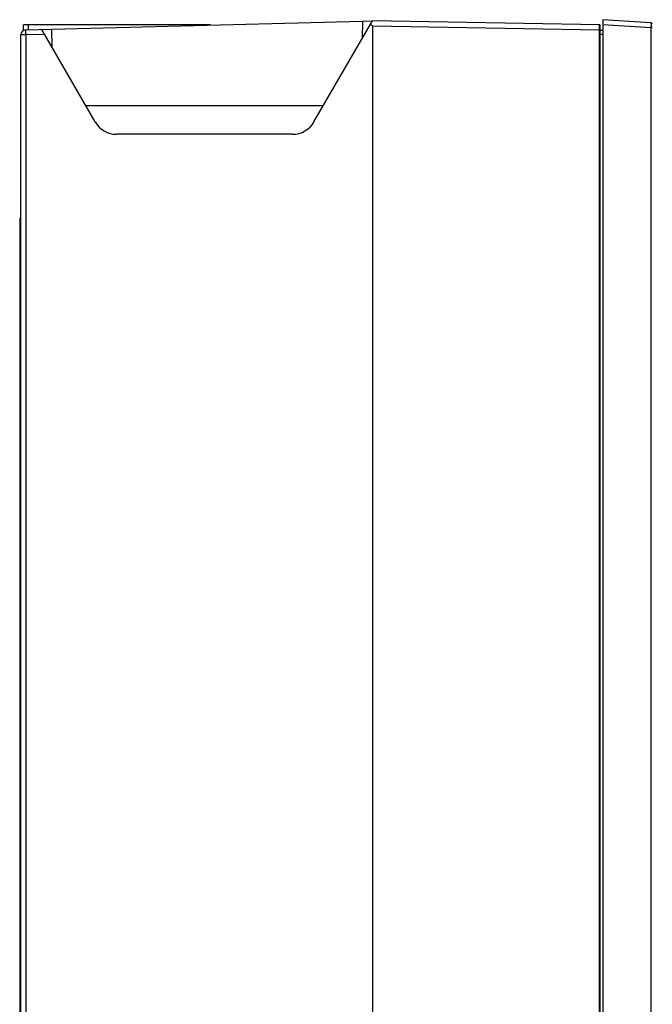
# Model space of a CAD drawing. Header units: inches. Extents: x 0 to 82.7, y 0 to 58.5.
# Tile 19 of 60: x 32.1 to 37.1, y 28.3 to 36.1. Entities that reach past the tile are written whole.
import ezdxf

# ---------------------------------------------------------------- set-up
doc = ezdxf.new("R2010")
doc.units = ezdxf.units.IN
doc.header["$LTSCALE"] = 4.547244
doc.header["$MEASUREMENT"] = 0
doc.layers.get('0').update_dxf_attribs({"linetype": 'CONTINUOUS'})

msp = doc.modelspace()

# ---------------------------------------------------------------- linework, layer by layer
at = {"color": 7, "linetype": 'CONTINUOUS'}
for p, q in [((32.1258, 36.0402), (32.1258, 36.0866)), ((33.6186, 36.0866), (32.1258, 36.0866)), ((32.1444, 36.0456), (34.8324, 36.1159)), ((32.1651, 36.0864), (32.1651, 36.0456)), ((34.4452, 35.3109), (34.9112, 36.118)), ((34.8324, 36.1159), (34.8287, 35.9752)), ((34.8345, 36.116), (34.9107, 36.118)), ((36.7243, 36.0864), (34.9112, 36.118)), ((36.7243, 36.0864), (36.7281, 36.0853)), ((36.7244, 36.0667), (36.7243, 36.086)), ((36.7281, 19.6153), (36.7281, 36.0848)), ((36.7517, 36.1275), (36.7517, 23.6598)), ((37.1344, 36.1032), (36.7517, 36.1275)), ((36.7517, 36.0884), (37.1356, 36.0641)), ((32.1061, 19.6944), (32.1061, 36.0062)), ((32.1444, 36.0062), (32.1061, 36.0062)), ((32.2956, 36.0102), (32.1444, 36.0062)), ((32.1444, 36.0062), (32.1444, 19.6944)), ((32.6993, 35.3109), (32.2732, 36.0489)), ((32.3557, 35.9061), (32.3519, 36.051)), ((34.9112, 36.0786), (34.9112, 19.6213)), ((34.9112, 36.0786), (36.7243, 36.047)), ((36.7243, 36.047), (36.7244, 36.0621)), ((36.7243, 19.6536), (36.7243, 36.047)), ((36.7281, 36.047), (36.7243, 36.047)), ((36.7244, 36.0621), (36.7244, 36.0667)), ((36.7281, 36.0445), (36.7517, 36.0445)), ((36.7517, 36.0098), (36.7281, 36.0098)), ((37.1356, 23.9057), (37.1356, 36.0641)), ((37.1454, 36.0641), (37.1356, 36.0641)), ((32.6233, 35.4425), (34.5212, 35.4425)), ((34.2747, 35.2125), (32.8698, 35.2125)), ((32.0966, 34.5432), (32.0966, 22.0526)), ((32.1061, 34.5432), (32.0966, 34.5432))]:
    msp.add_line(p, q, dxfattribs=at)
for centre, radius, start, end in [((36.7242, 36.0785), 0.00787, 59.35379, 89), ((37.1336, 36.0914), 0.0118, 0, 86.37852), ((32.1454, 36.0062), 0.0394, 91.5, 180), ((36.3659, 36.0783), 0.7699, 358.94608, 359.3242), ((36.3929, 36.078), 0.7428, 359.3216, 359.70691), ((32.8698, 35.4093), 0.1969, 210, 270), ((34.2747, 35.4093), 0.1969, 270, 330)]:
    msp.add_arc(centre, radius, start, end, dxfattribs=at)
for points, knots in [([(34.9112, 36.0786), (34.91, 36.0817), (34.9025, 36.0844), (34.8964, 36.086), (34.8932, 36.0868)], [0, 0, 0, 0, 0.497074, 1, 1, 1, 1]), ([(37.1344, 36.1032), (37.1351, 36.1032), (37.1347, 36.0991), (37.1358, 36.0945), (37.1356, 36.0849), (37.1358, 36.0781), (37.1357, 36.0742)], [0, 0, 0, 0, 0.074645, 0.281191, 0.600362, 1, 1, 1, 1]), ([(32.1444, 36.0456), (32.1442, 36.0455), (32.1444, 36.044), (32.144, 36.0423), (32.144, 36.0384), (32.1439, 36.0315), (32.1441, 36.0205), (32.1443, 36.0112), (32.1444, 36.0062)], [0, 0, 0, 0, 0.019909, 0.076897, 0.169383, 0.293577, 0.617682, 1, 1, 1, 1])]:
    msp.add_open_spline(points, degree=3, knots=knots, dxfattribs=at)

doc.saveas('drawing.dxf')
